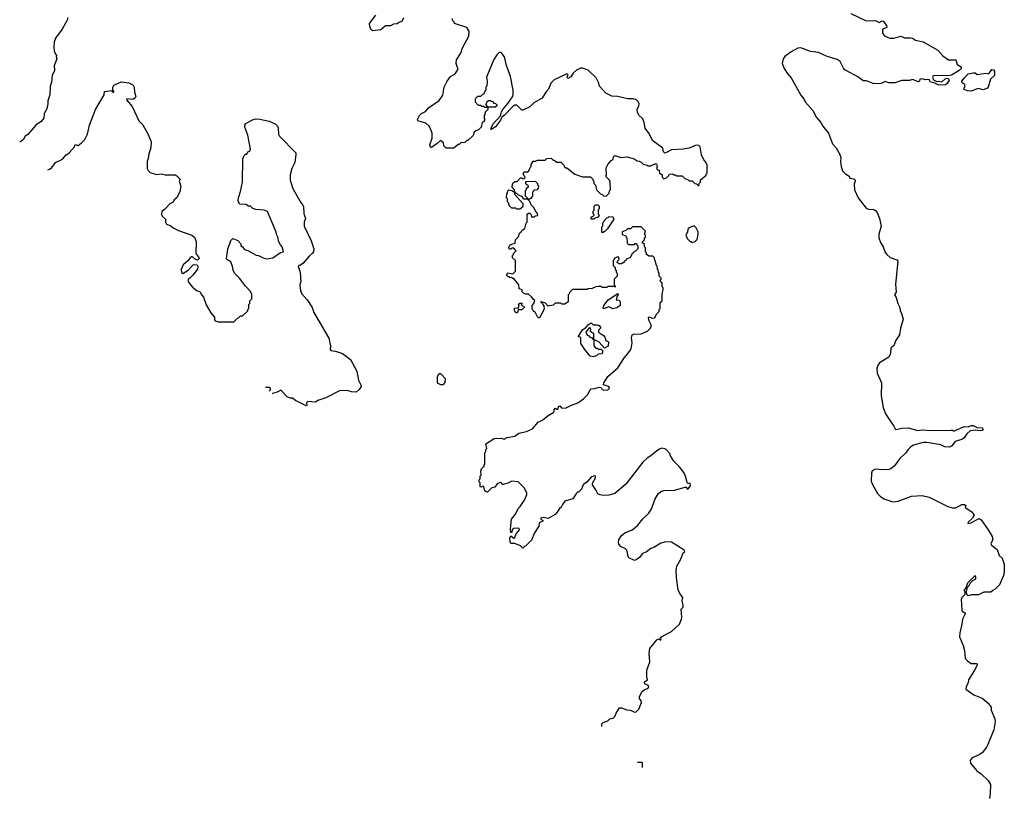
# Model space of a CAD drawing. Extents: x 1980017 to 2252640, y 74400 to 266395.
# Tile 81 of 256: x 1995919 to 2005972, y 175886 to 183793. Entities that reach past the tile are written whole.
import ezdxf

# ---------------------------------------------------------------- set-up
doc = ezdxf.new("R2010")
doc.units = 0

msp = doc.modelspace()

# ---------------------------------------------------------------- linework, layer by layer
at = {"layer": '0CON20XD'}
for points in [[(1996412, 183815), (1996405, 183790), (1996352, 183695), (1996284, 183606), (1996270, 183565), (1996267, 183515), (1996271, 183475), (1996285, 183440), (1996300, 183425), (1996292, 183418), (1996300, 183395), (1996270, 183325), (1996274, 183275), (1996251, 183225), (1996244, 183155), (1996231, 183115), (1996226, 183025), (1996206, 182965), (1996207, 182935), (1996197, 182885), (1996168, 182835), (1996165, 182788), (1996140, 182755), (1996085, 182717), (1996001, 182621), (1995975, 182604), (1995954, 182566), (1995925, 182548), (1995919, 182545)], [(1999837, 183813), (1999820, 183775), (1999790, 183765), (1999775, 183750), (1999735, 183748), (1999705, 183730), (1999655, 183730), (1999605, 183690), (1999525, 183680), (1999503, 183693), (1999494, 183724), (1999492, 183755), (1999555, 183838)], [(2000182, 182528), (2000125, 182490), (2000112, 182492), (2000108, 182515), (2000130, 182585), (2000130, 182635), (2000122, 182662), (2000100, 182705), (2000066, 182736), (1999985, 182760), (1999980, 182775), (2000002, 182815), (2000022, 182835), (2000062, 182855), (2000092, 182895), (2000202, 182968), (2000238, 183022), (2000253, 183105), (2000283, 183165), (2000318, 183212), (2000365, 183240), (2000391, 183279), (2000397, 183295), (2000388, 183305), (2000377, 183345), (2000379, 183385), (2000425, 183453), (2000442, 183505), (2000504, 183625), (2000507, 183675), (2000485, 183712), (2000360, 183755), (2000360, 183765), (2000340, 183785), (2000340, 183805)], [(2004406, 183856), (2004562, 183782), (2004656, 183786), (2004695, 183763), (2004725, 183782), (2004735, 183778), (2004770, 183735), (2004772, 183715), (2004733, 183695), (2004728, 183685), (2004730, 183655), (2004749, 183629), (2004788, 183612), (2004805, 183604), (2004845, 183606), (2004915, 183626), (2004955, 183608), (2005015, 183609), (2005035, 183604), (2005066, 183586), (2005145, 183566), (2005295, 183483), (2005344, 183424), (2005404, 183384), (2005475, 183382), (2005482, 183375), (2005490, 183335), (2005532, 183312), (2005532, 183295), (2005512, 183275), (2005434, 183226), (2005395, 183219), (2005345, 183224), (2005245, 183220), (2005241, 183205), (2005249, 183179), (2005284, 183164), (2005305, 183167), (2005335, 183160), (2005369, 183191), (2005385, 183197), (2005401, 183191), (2005410, 183175), (2005389, 183141), (2005373, 183127), (2005305, 183126), (2005258, 183148), (2005220, 183155), (2005205, 183182), (2005165, 183181), (2005135, 183191), (2005110, 183185), (2005108, 183165), (2005095, 183158), (2005035, 183182), (2005005, 183172), (2004926, 183174), (2004905, 183167), (2004855, 183150), (2004795, 183150), (2004755, 183163), (2004715, 183143), (2004675, 183137), (2004635, 183143), (2004565, 183169), (2004535, 183170), (2004508, 183185), (2004485, 183208), (2004345, 183282), (2004329, 183299), (2004297, 183365), (2004265, 183387), (2004165, 183416), (2004075, 183458), (2003995, 183467), (2003895, 183506), (2003865, 183503), (2003796, 183465), (2003732, 183418), (2003716, 183394), (2003706, 183345), (2003724, 183295), (2003756, 183246), (2003795, 183200), (2003895, 183022), (2003926, 182986), (2003940, 182955), (2004018, 182865), (2004055, 182795), (2004098, 182745), (2004119, 182705), (2004176, 182635), (2004218, 182525), (2004255, 182485), (2004289, 182425), (2004302, 182385), (2004299, 182345), (2004306, 182296), (2004322, 182252), (2004351, 182221), (2004387, 182195), (2004394, 182174), (2004435, 182169), (2004449, 182155), (2004451, 182145), (2004439, 182115), (2004443, 182055), (2004479, 181975), (2004561, 181871), (2004585, 181858), (2004639, 181855), (2004659, 181845), (2004674, 181825), (2004698, 181765), (2004715, 181685), (2004690, 181605), (2004692, 181565), (2004709, 181519), (2004736, 181475), (2004756, 181416), (2004774, 181395), (2004806, 181366), (2004875, 181342), (2004885, 181328), (2004860, 181095), (2004868, 181012), (2004850, 180985), (2004867, 180957), (2004886, 180895), (2004907, 180855), (2004908, 180825), (2004923, 180795), (2004940, 180735), (2004911, 180645), (2004903, 180575), (2004861, 180515), (2004846, 180464), (2004813, 180445), (2004809, 180385), (2004793, 180347), (2004699, 180291), (2004681, 180265), (2004672, 180235), (2004676, 180185), (2004719, 180085), (2004714, 179955), (2004734, 179835), (2004761, 179771), (2004795, 179718), (2004844, 179645), (2004857, 179617), (2004869, 179609), (2004925, 179622), (2004995, 179628), (2005085, 179601), (2005135, 179608), (2005225, 179601), (2005425, 179603), (2005442, 179602), (2005455, 179592), (2005565, 179642), (2005602, 179638), (2005635, 179652), (2005655, 179652), (2005695, 179630), (2005745, 179626), (2005756, 179616), (2005745, 179601), (2005726, 179596), (2005675, 179602), (2005624, 179596), (2005590, 179565), (2005563, 179525), (2005545, 179512), (2005472, 179488), (2005438, 179445), (2005415, 179430), (2005365, 179434), (2005324, 179454), (2005181, 179479), (2005145, 179476), (2005045, 179450), (2005017, 179433), (2004992, 179405), (2004963, 179367), (2004905, 179314), (2004850, 179240), (2004815, 179210), (2004795, 179203), (2004735, 179199), (2004655, 179206), (2004623, 179187), (2004616, 179165), (2004614, 179084), (2004624, 179054), (2004678, 178958), (2004705, 178930), (2004744, 178904), (2004835, 178872), (2004890, 178880), (2005025, 178930), (2005135, 178936), (2005205, 178919), (2005395, 178823), (2005445, 178810), (2005479, 178811), (2005540, 178845), (2005566, 178846), (2005580, 178835), (2005573, 178815), (2005640, 178770), (2005666, 178735), (2005649, 178705), (2005604, 178664), (2005601, 178651), (2005625, 178654), (2005715, 178702), (2005735, 178689), (2005807, 178587), (2005847, 178517), (2005854, 178485), (2005836, 178445), (2005841, 178431), (2005898, 178385), (2005921, 178325), (2005950, 178295), (2005972, 178235), (2005970, 178155), (2005965, 178120), (2005923, 178025), (2005879, 177981), (2005855, 177968), (2005835, 177948), (2005765, 177950), (2005708, 177922), (2005636, 177924), (2005603, 177913), (2005590, 177925), (2005588, 177955), (2005598, 178002), (2005615, 178018), (2005626, 178044), (2005650, 178070), (2005682, 178085), (2005683, 178103), (2005675, 178120), (2005595, 178040), (2005580, 177995), (2005560, 177965), (2005570, 177955), (2005570, 177925), (2005540, 177895), (2005532, 177875), (2005540, 177765), (2005543, 177755), (2005576, 177736), (2005546, 177675), (2005538, 177622), (2005519, 177535), (2005516, 177495), (2005553, 177405), (2005567, 177355), (2005574, 177274), (2005595, 177248), (2005635, 177222), (2005685, 177222), (2005697, 177217), (2005696, 177205), (2005664, 177145), (2005607, 177055), (2005602, 177025), (2005583, 176987), (2005578, 176958), (2005662, 176902), (2005745, 176867), (2005808, 176818), (2005837, 176775), (2005838, 176745), (2005876, 176656), (2005880, 176625), (2005867, 176545), (2005795, 176372), (2005745, 176310), (2005715, 176289), (2005645, 176257), (2005623, 176233), (2005628, 176205), (2005693, 176125), (2005737, 176095), (2005808, 176028), (2005830, 175985)], [(2001555, 179859), (2001618, 179882), (2001676, 179924), (2001717, 179965), (2001750, 180025), (2001793, 180027), (2001835, 180042), (2001855, 180040), (2001868, 180018), (2001885, 180010), (2001924, 180016), (2001936, 180025), (2001940, 180045), (2001880, 180065), (2001884, 180085), (2001925, 180150), (2002025, 180240), (2002094, 180345), (2002146, 180405), (2002161, 180435), (2002174, 180495), (2002167, 180545), (2002172, 180575), (2002185, 180582), (2002265, 180587), (2002330, 180615), (2002360, 180645), (2002368, 180665), (2002367, 180677), (2002342, 180725), (2002340, 180755), (2002345, 180760), (2002378, 180748), (2002405, 180750), (2002422, 180788), (2002450, 180815), (2002450, 180835), (2002460, 180845), (2002460, 180905), (2002480, 180925), (2002480, 180995), (2002490, 181035), (2002490, 181055), (2002480, 181065), (2002480, 181105), (2002463, 181123), (2002460, 181135), (2002470, 181145), (2002470, 181155), (2002450, 181175), (2002450, 181205), (2002440, 181215), (2002437, 181237), (2002430, 181245), (2002427, 181277), (2002420, 181285), (2002397, 181367), (2002385, 181380), (2002345, 181380), (2002320, 181395), (2002320, 181415), (2002310, 181425), (2002310, 181465), (2002300, 181475), (2002298, 181498), (2002280, 181515), (2002280, 181525), (2002292, 181538), (2002300, 181545), (2002300, 181565), (2002310, 181575), (2002310, 181595), (2002300, 181605), (2002310, 181635), (2002265, 181680), (2002175, 181680), (2002155, 181660), (2002125, 181660), (2002108, 181642), (2002072, 181628), (2002072, 181602), (2002108, 181588), (2002110, 181575), (2002120, 181565), (2002122, 181512), (2002135, 181500), (2002195, 181500), (2002205, 181510), (2002218, 181508), (2002220, 181495), (2002230, 181485), (2002230, 181455), (2002208, 181432), (2002192, 181428), (2002188, 181412), (2002172, 181408), (2002160, 181375), (2002148, 181362), (2002112, 181348), (2002108, 181332), (2002092, 181328), (2002088, 181312), (2002075, 181310), (2002065, 181300), (2002035, 181300), (2002020, 181315), (2002022, 181328), (2002040, 181345), (2002038, 181368), (2002015, 181370), (2001990, 181355), (2001990, 181345), (2001980, 181335), (2001980, 181285), (2002000, 181265), (2002000, 181245), (2002010, 181235), (2002010, 181215), (2002020, 181205), (2002020, 181175), (2001990, 181145), (2001990, 181085), (2002000, 181075), (2001998, 181062), (2001985, 181070), (2001925, 181070), (2001915, 181060), (2001865, 181060), (2001855, 181070), (2001825, 181070), (2001803, 181067), (2001765, 181050), (2001723, 181047), (2001715, 181040), (2001565, 181040), (2001532, 181008), (2001530, 180995), (2001520, 180985), (2001518, 180912), (2001485, 180890), (2001455, 180890), (2001445, 180900), (2001385, 180900), (2001365, 180880), (2001315, 180870), (2001288, 180898), (2001255, 180910), (2001245, 180920), (2001240, 180905), (2001258, 180898), (2001260, 180885), (2001272, 180872), (2001273, 180837), (2001225, 180750), (2001215, 180750), (2001205, 180760), (2001185, 180800), (2001161, 180821), (2001151, 180841), (2001152, 180875), (2001168, 180895), (2001178, 180928), (2001162, 180942), (2001146, 180966), (2001115, 180990), (2001085, 180990), (2001062, 181002), (2001050, 181015), (2001050, 181035), (2001020, 181045), (2001017, 181087), (2000965, 181150), (2000955, 181150), (2000945, 181160), (2000928, 181158), (2000915, 181170), (2000902, 181172), (2000890, 181185), (2000905, 181210), (2000955, 181200), (2000980, 181225), (2000980, 181335), (2000952, 181362), (2000950, 181385), (2000960, 181395), (2000962, 181408), (2000990, 181435), (2000965, 181460), (2000945, 181460), (2000935, 181450), (2000925, 181450), (2000913, 181463), (2000915, 181470), (2000925, 181492), (2000935, 181500), (2000978, 181512), (2000982, 181545), (2001017, 181583), (2001023, 181617), (2001035, 181620), (2001050, 181645), (2001077, 181663), (2001090, 181715), (2001100, 181725), (2001102, 181808), (2001115, 181820), (2001128, 181818), (2001140, 181805), (2001145, 181780), (2001175, 181780), (2001185, 181790), (2001210, 181795), (2001207, 181815), (2001182, 181845), (2001170, 181875), (2001142, 181905), (2001128, 181938), (2001110, 181955), (2001110, 181960), (2001125, 181960), (2001135, 181970), (2001148, 181972), (2001150, 181985), (2001160, 181995), (2001160, 182035), (2001170, 182045), (2001172, 182058), (2001205, 182060), (2001218, 182072), (2001220, 182095), (2001210, 182105), (2001208, 182118), (2001185, 182140), (2001082, 182138), (2001082, 182122), (2001095, 182110), (2001108, 182108), (2001110, 182085), (2001092, 182068), (2001090, 182055), (2001080, 182045), (2001080, 181995), (2001108, 181968), (2001110, 181960), (2001065, 181960), (2001050, 181990), (2001012, 182002), (2000970, 182040), (2000970, 182055), (2000948, 182085), (2000950, 182115), (2000962, 182128), (2000975, 182140), (2000998, 182142), (2001032, 182178), (2001045, 182180), (2001055, 182170), (2001078, 182172), (2001080, 182185), (2001070, 182195), (2001060, 182225), (2001075, 182240), (2001105, 182240), (2001118, 182252), (2001130, 182285), (2001140, 182295), (2001140, 182315), (2001162, 182348), (2001185, 182350), (2001205, 182360), (2001285, 182360), (2001303, 182377), (2001345, 182380), (2001365, 182360), (2001375, 182360), (2001405, 182340), (2001445, 182340), (2001480, 182305), (2001480, 182295), (2001495, 182280), (2001505, 182280), (2001588, 182218), (2001665, 182190), (2001748, 182188), (2001770, 182165), (2001770, 182155), (2001780, 182145), (2001782, 182122), (2001800, 182105), (2001810, 182055), (2001850, 182015), (2001865, 182008), (2001880, 181995), (2001908, 181992), (2001937, 182023), (2001940, 182045), (2001950, 182055), (2001947, 182137), (2001940, 182155), (2001900, 182195), (2001910, 182205), (2001908, 182282), (2001924, 182316), (2001960, 182355), (2001978, 182365), (2001982, 182395), (2001995, 182408), (2002058, 182388), (2002125, 182392), (2002147, 182387), (2002192, 182372), (2002223, 182353), (2002245, 182350), (2002265, 182340), (2002285, 182320), (2002325, 182310), (2002335, 182300), (2002365, 182300), (2002405, 182323), (2002422, 182322), (2002428, 182295), (2002420, 182275), (2002432, 182262), (2002448, 182258), (2002452, 182222), (2002465, 182220), (2002478, 182208), (2002480, 182185), (2002495, 182170), (2002528, 182182), (2002548, 182202), (2002552, 182218), (2002585, 182220), (2002595, 182210), (2002615, 182210), (2002625, 182200), (2002685, 182200), (2002712, 182172), (2002745, 182160), (2002755, 182150), (2002785, 182150), (2002812, 182122), (2002828, 182118), (2002845, 182100), (2002855, 182100), (2002860, 182125), (2002870, 182135), (2002872, 182158), (2002930, 182205), (2002930, 182215), (2002940, 182225), (2002940, 182315), (2002930, 182325), (2002930, 182335), (2002903, 182363), (2002882, 182415), (2002867, 182495), (2002855, 182508), (2002825, 182512), (2002755, 182482), (2002695, 182470), (2002574, 182466), (2002525, 182436), (2002505, 182431), (2002494, 182444), (2002485, 182482), (2002385, 182558), (2002343, 182635), (2002306, 182685), (2002296, 182744), (2002282, 182782), (2002243, 182815), (2002226, 182846), (2002224, 182875), (2002242, 182915), (2002244, 182934), (2002235, 182958), (2002218, 182975), (2002184, 182984), (2002125, 182984), (2002025, 183010), (2001965, 183014), (2001903, 183043), (2001839, 183115), (2001834, 183145), (2001805, 183199), (2001725, 183278), (2001665, 183297), (2001645, 183297), (2001605, 183279), (2001571, 183248), (2001545, 183211), (2001515, 183192), (2001508, 183205), (2001518, 183235), (2001505, 183240), (2001375, 183178), (2001342, 183145), (2001320, 183085), (2001290, 183055), (2001255, 182992), (2001170, 182945), (2001127, 182903), (2001055, 182870), (2001045, 182870), (2000995, 182920), (2000975, 182920), (2000950, 182905), (2000870, 182820), (2000842, 182798), (2000828, 182768), (2000779, 182701), (2000735, 182672), (2000730, 182675), (2000737, 182695), (2000756, 182734), (2000828, 182812), (2000838, 182852), (2000852, 182878), (2000903, 182937), (2000950, 183005), (2000957, 183027), (2000958, 183075), (2000932, 183215), (2000888, 183325), (2000868, 183415), (2000835, 183460), (2000815, 183460), (2000790, 183435), (2000762, 183388), (2000684, 183206), (2000692, 183165), (2000690, 183115), (2000680, 183105), (2000680, 183075), (2000670, 183065), (2000658, 183032), (2000645, 183030), (2000625, 183010), (2000592, 183008), (2000570, 182985), (2000570, 182955), (2000602, 182922), (2000625, 182920), (2000635, 182910), (2000655, 182910), (2000665, 182900), (2000700, 182900), (2000700, 182875), (2000672, 182848), (2000670, 182825), (2000660, 182815), (2000660, 182785), (2000670, 182775), (2000660, 182765), (2000660, 182755), (2000640, 182745), (2000630, 182695), (2000605, 182670), (2000575, 182660), (2000560, 182645), (2000548, 182612), (2000495, 182560), (2000485, 182560), (2000465, 182540), (2000422, 182538), (2000405, 182520), (2000395, 182520), (2000370, 182495), (2000347, 182483), (2000272, 182482), (2000250, 182505), (2000248, 182538), (2000215, 182560), (2000182, 182528)], [(2005635, 183064), (2005595, 183068), (2005562, 183082), (2005560, 183095), (2005570, 183105), (2005570, 183135), (2005552, 183142), (2005540, 183155), (2005540, 183165), (2005563, 183197), (2005605, 183240), (2005655, 183252), (2005675, 183252), (2005697, 183233), (2005785, 183248), (2005815, 183240), (2005844, 183286), (2005863, 183283), (2005873, 183263), (2005871, 183225), (2005830, 183185), (2005809, 183105), (2005800, 183095), (2005755, 183079), (2005705, 183090), (2005635, 183064)], [(1996206, 182259), (1996225, 182266), (1996247, 182285), (1996285, 182337), (1996355, 182368), (1996391, 182409), (1996425, 182434), (1996478, 182495), (1996485, 182518), (1996515, 182508), (1996550, 182535), (1996585, 182570), (1996612, 182625), (1996632, 182715), (1996694, 182875), (1996782, 183025), (1996785, 183060), (1996855, 183070), (1996870, 183055), (1996880, 183055), (1996880, 183065), (1996870, 183075), (1996870, 183105), (1996880, 183125), (1996955, 183160), (1997035, 183150), (1997077, 183125), (1997087, 183105), (1997090, 183055), (1997105, 183010), (1997098, 182995), (1997075, 182977), (1997013, 182987), (1997010, 182975), (1997066, 182906), (1997092, 182855), (1997135, 182760), (1997175, 182720), (1997195, 182690), (1997232, 182622), (1997260, 182545), (1997258, 182485), (1997238, 182425), (1997232, 182375), (1997222, 182345), (1997222, 182275), (1997230, 182255), (1997250, 182235), (1997315, 182214), (1997365, 182220), (1997405, 182210), (1997505, 182210), (1997525, 182200), (1997557, 182167), (1997548, 182145), (1997566, 182094), (1997555, 182040), (1997522, 181975), (1997497, 181953), (1997485, 181932), (1997452, 181915), (1997398, 181855), (1997370, 181835), (1997368, 181805), (1997378, 181785), (1997407, 181757), (1997407, 181725), (1997418, 181705), (1997454, 181694), (1997493, 181665), (1997542, 181642), (1997678, 181595), (1997705, 181572), (1997720, 181525), (1997716, 181415), (1997723, 181395), (1997745, 181373), (1997751, 181355), (1997735, 181339), (1997715, 181345), (1997685, 181371), (1997675, 181372), (1997655, 181359), (1997637, 181333), (1997589, 181291), (1997567, 181245), (1997571, 181211), (1997585, 181202), (1997641, 181235), (1997695, 181296), (1997731, 181291), (1997738, 181275), (1997733, 181247), (1997686, 181184), (1997656, 181154), (1997640, 181145), (1997638, 181125), (1997642, 181115), (1997685, 181062), (1997730, 181025), (1997755, 181020), (1997770, 181005), (1997770, 180995), (1997795, 180960), (1997824, 180884), (1997872, 180802), (1997907, 180757), (1997908, 180728), (1997915, 180720), (1997945, 180710), (1997985, 180708), (1998105, 180710), (1998142, 180748), (1998158, 180752), (1998175, 180770), (1998195, 180770), (1998248, 180822), (1998250, 180835), (1998260, 180845), (1998260, 180885), (1998270, 180895), (1998270, 180925), (1998290, 180945), (1998290, 180995), (1998280, 181005), (1998280, 181015), (1998225, 181072), (1998164, 181154), (1998112, 181205), (1998098, 181235), (1998092, 181275), (1998075, 181320), (1998035, 181344), (1998031, 181355), (1998045, 181450), (1998075, 181540), (1998095, 181560), (1998148, 181538), (1998175, 181510), (1998182, 181485), (1998193, 181473), (1998215, 181448), (1998247, 181437), (1998335, 181388), (1998356, 181386), (1998405, 181362), (1998445, 181353), (1998505, 181363), (1998582, 181418), (1998612, 181425), (1998599, 181475), (1998581, 181495), (1998563, 181533), (1998559, 181565), (1998544, 181594), (1998538, 181625), (1998450, 181835), (1998415, 181850), (1998330, 181855), (1998300, 181865), (1998275, 181890), (1998255, 181890), (1998227, 181907), (1998165, 181910), (1998150, 181945), (1998152, 181975), (1998175, 182040), (1998194, 182135), (1998198, 182372), (1998212, 182408), (1998225, 182420), (1998238, 182422), (1998250, 182445), (1998269, 182451), (1998277, 182473), (1998249, 182615), (1998218, 182695), (1998218, 182715), (1998228, 182735), (1998295, 182770), (1998335, 182780), (1998372, 182778), (1998466, 182756), (1998529, 182729), (1998550, 182705), (1998557, 182687), (1998562, 182625), (1998572, 182605), (1998738, 182435), (1998740, 182415), (1998727, 182335), (1998698, 182275), (1998681, 182209), (1998680, 182155), (1998709, 182069), (1998785, 181930), (1998805, 181910), (1998816, 181885), (1998821, 181815), (1998836, 181764), (1998824, 181725), (1998824, 181685), (1998895, 181535), (1998924, 181454), (1998919, 181425), (1998907, 181405), (1998875, 181380), (1998813, 181307), (1998785, 181288), (1998770, 181285), (1998763, 181275), (1998783, 181215), (1998790, 181115), (1998783, 181107), (1998780, 181075), (1998788, 181028), (1998800, 180995), (1998853, 180933), (1998906, 180856), (1998923, 180805), (1999074, 180544), (1999091, 180465), (1999088, 180425), (1999095, 180418), (1999145, 180411), (1999215, 180387), (1999296, 180326), (1999363, 180205), (1999379, 180115), (1999404, 180065), (1999405, 180050), (1999385, 180020), (1999355, 179992), (1999307, 179993), (1999263, 180007), (1999184, 180006), (1999045, 179933), (1998965, 179907), (1998950, 179895), (1998935, 179890), (1998860, 179895), (1998848, 179882), (1998850, 179855), (1998845, 179852), (1998735, 179906), (1998705, 179930), (1998685, 179929), (1998655, 179941), (1998585, 180012), (1998548, 179992), (1998502, 179978), (1998497, 179974)], [(2000775, 182900), (2000700, 182900), (2000680, 182935), (2000690, 182945), (2000692, 182958), (2000705, 182970), (2000725, 182970), (2000735, 182960), (2000748, 182958), (2000762, 182942), (2000778, 182938), (2000790, 182925), (2000790, 182915), (2000775, 182900)], [(2001025, 181860), (2000995, 181860), (2000985, 181870), (2000945, 181870), (2000922, 181892), (2000910, 181925), (2000900, 181935), (2000900, 181965), (2000890, 181975), (2000893, 182017), (2000900, 182025), (2000903, 182047), (2000913, 182057), (2000945, 182050), (2000955, 182040), (2000970, 182040), (2000972, 182012), (2001058, 181918), (2001058, 181882), (2001025, 181860)], [(2001785, 181760), (2001795, 181770), (2001828, 181782), (2001840, 181795), (2001830, 181805), (2001830, 181855), (2001840, 181865), (2001840, 181885), (2001825, 181900), (2001795, 181900), (2001780, 181885), (2001780, 181845), (2001770, 181835), (2001770, 181815), (2001780, 181805), (2001780, 181795), (2001768, 181782), (2001752, 181778), (2001750, 181765), (2001755, 181760), (2001785, 181760)], [(2001875, 181620), (2001885, 181630), (2001895, 181630), (2001927, 181665), (2001977, 181735), (2001988, 181755), (2001978, 181778), (2001935, 181780), (2001925, 181770), (2001912, 181768), (2001882, 181738), (2001880, 181725), (2001870, 181715), (2001870, 181685), (2001860, 181675), (2001860, 181625), (2001875, 181620)], [(2002785, 181520), (2002795, 181522), (2002815, 181530), (2002835, 181550), (2002848, 181605), (2002847, 181627), (2002827, 181667), (2002805, 181690), (2002752, 181668), (2002740, 181655), (2002737, 181623), (2002722, 181595), (2002735, 181560), (2002765, 181530), (2002775, 181530), (2002785, 181520)], [(2001881, 180841), (2001877, 180855), (2001884, 180876), (2001927, 180933), (2002028, 180998), (2002030, 180985), (2002018, 180972), (2002010, 180935), (2002035, 180930), (2002050, 180915), (2002050, 180875), (2002017, 180853), (2001975, 180842), (2001935, 180862), (2001881, 180841)], [(2000995, 180800), (2000985, 180800), (2000970, 180825), (2000972, 180848), (2001008, 180852), (2001020, 180865), (2001012, 180888), (2001025, 180900), (2001048, 180898), (2001040, 180885), (2001052, 180872), (2001068, 180868), (2001070, 180855), (2001047, 180833), (2001025, 180830), (2001012, 180838), (2001007, 180813), (2000995, 180800)], [(2001775, 180352), (2001745, 180360), (2001688, 180425), (2001648, 180488), (2001648, 180548), (2001620, 180555), (2001664, 180626), (2001699, 180651), (2001725, 180680), (2001755, 180698), (2001775, 180680), (2001817, 180677), (2001835, 180670), (2001850, 180655), (2001850, 180645), (2001830, 180625), (2001830, 180605), (2001880, 180570), (2001894, 180554), (2001905, 180520), (2001930, 180505), (2001928, 180462), (2001892, 180442), (2001835, 180502), (2001780, 180530), (2001780, 180585), (2001740, 180615), (2001750, 180625), (2001748, 180648), (2001730, 180645), (2001700, 180605), (2001712, 180572), (2001728, 180568), (2001742, 180552), (2001758, 180548), (2001772, 180532), (2001780, 180530), (2001780, 180465), (2001802, 180442), (2001815, 180440), (2001825, 180430), (2001855, 180430), (2001870, 180415), (2001870, 180395), (2001858, 180382), (2001825, 180380), (2001808, 180362), (2001775, 180352)], [(2000245, 180070), (2000265, 180090), (2000267, 180127), (2000218, 180178), (2000205, 180180), (2000192, 180168), (2000182, 180145), (2000182, 180085), (2000215, 180070), (2000245, 180070)], [(1998469, 180001), (1998480, 180015), (1998480, 180030), (1998465, 180040), (1998430, 180040)], [(2001862, 176579), (2001863, 176605), (2001875, 176618), (2001924, 176636), (2001945, 176658), (2001980, 176665), (2001995, 176680), (2002010, 176715), (2002045, 176768), (2002065, 176768), (2002117, 176747), (2002155, 176746), (2002195, 176724), (2002215, 176728), (2002240, 176755), (2002267, 176825), (2002265, 176840), (2002248, 176865), (2002247, 176885), (2002275, 176937), (2002295, 176953), (2002335, 176970), (2002342, 176985), (2002336, 176996), (2002302, 177015), (2002298, 177025), (2002300, 177035), (2002330, 177055), (2002322, 177085), (2002322, 177155), (2002353, 177237), (2002347, 177325), (2002353, 177375), (2002425, 177462), (2002445, 177472), (2002465, 177460), (2002470, 177475), (2002460, 177485), (2002470, 177495), (2002575, 177548), (2002656, 177624), (2002677, 177673), (2002680, 177695), (2002672, 177775), (2002694, 177796), (2002694, 177814), (2002684, 177865), (2002690, 177895), (2002660, 177935), (2002644, 177974), (2002627, 178095), (2002622, 178175), (2002630, 178215), (2002670, 178285), (2002695, 178350), (2002710, 178365), (2002705, 178378), (2002575, 178459), (2002515, 178462), (2002465, 178450), (2002400, 178410), (2002365, 178397), (2002320, 178360), (2002275, 178342), (2002248, 178302), (2002215, 178280), (2002195, 178274), (2002140, 178300), (2002127, 178325), (2002125, 178355), (2002115, 178382), (2002105, 178392), (2002061, 178411), (2002038, 178438), (2002032, 178455), (2002038, 178485), (2002062, 178525), (2002098, 178555), (2002172, 178585), (2002205, 178610), (2002232, 178635), (2002281, 178699), (2002342, 178755), (2002369, 178801), (2002409, 178901), (2002438, 178952), (2002465, 178978), (2002495, 178989), (2002605, 178992), (2002715, 179020), (2002725, 179020), (2002734, 179004), (2002743, 179003), (2002769, 179035), (2002765, 179062), (2002745, 179060), (2002735, 179070), (2002718, 179135), (2002701, 179171), (2002655, 179230), (2002597, 179287), (2002565, 179340), (2002556, 179366), (2002520, 179405), (2002505, 179412), (2002475, 179418), (2002452, 179408), (2002425, 179392), (2002365, 179340), (2002325, 179317), (2002283, 179275), (2002107, 179053), (2001995, 178957), (2001935, 178940), (2001875, 178938), (2001845, 178943), (2001822, 178955), (2001801, 178995), (2001768, 179045), (2001768, 179062), (2001798, 179115), (2001800, 179135), (2001785, 179138), (2001755, 179122), (2001709, 179071), (2001675, 179048), (2001662, 179025), (2001660, 179005), (2001625, 178970), (2001615, 178970), (2001605, 178960), (2001566, 178904), (2001485, 178877), (2001461, 178845), (2001445, 178810), (2001435, 178810), (2001414, 178776), (2001385, 178744), (2001315, 178702), (2001265, 178712), (2001238, 178705), (2001245, 178690), (2001260, 178685), (2001260, 178675), (2001222, 178658), (2001220, 178625), (2001176, 178554), (2001145, 178482), (2001088, 178422), (2001073, 178417), (2001055, 178400), (2001032, 178422), (2000976, 178446), (2000935, 178446), (2000927, 178465), (2000925, 178500), (2000931, 178519), (2000935, 178523), (2000965, 178502), (2000974, 178506), (2000987, 178545), (2001021, 178585), (2001018, 178598), (2001005, 178604), (2000965, 178599), (2000948, 178585), (2000945, 178560), (2000935, 178560), (2000930, 178595), (2000941, 178695), (2000982, 178745), (2001008, 178802), (2001030, 178825), (2001078, 178895), (2001098, 178945), (2001098, 178965), (2001070, 179015), (2001010, 179075), (2000945, 179082), (2000905, 179062), (2000855, 179048), (2000845, 179050), (2000838, 179065), (2000825, 179070), (2000794, 179056), (2000769, 179021), (2000740, 179015), (2000695, 178972), (2000683, 178973), (2000670, 178985), (2000658, 179028), (2000645, 179030), (2000635, 179020), (2000620, 179025), (2000620, 179065), (2000610, 179075), (2000610, 179095), (2000620, 179105), (2000622, 179135), (2000630, 179145), (2000628, 179185), (2000633, 179207), (2000660, 179235), (2000660, 179245), (2000670, 179255), (2000670, 179375), (2000680, 179385), (2000680, 179405), (2000690, 179415), (2000680, 179465), (2000763, 179517), (2000835, 179522), (2000865, 179512), (2000895, 179527), (2000975, 179542), (2001015, 179572), (2001095, 179588), (2001155, 179618), (2001213, 179685), (2001261, 179709), (2001315, 179753), (2001367, 179783), (2001376, 179794), (2001376, 179815), (2001385, 179829), (2001405, 179817), (2001415, 179818), (2001425, 179848), (2001435, 179850), (2001455, 179827), (2001498, 179832), (2001555, 179859)], [(2002278, 176159), (2002280, 176205), (2002275, 176210), (2002226, 176212)], [(2005830, 175985), (2005829, 175895), (2005820, 175845)]]:
    msp.add_lwpolyline(points, dxfattribs=at)

doc.saveas('drawing.dxf')
